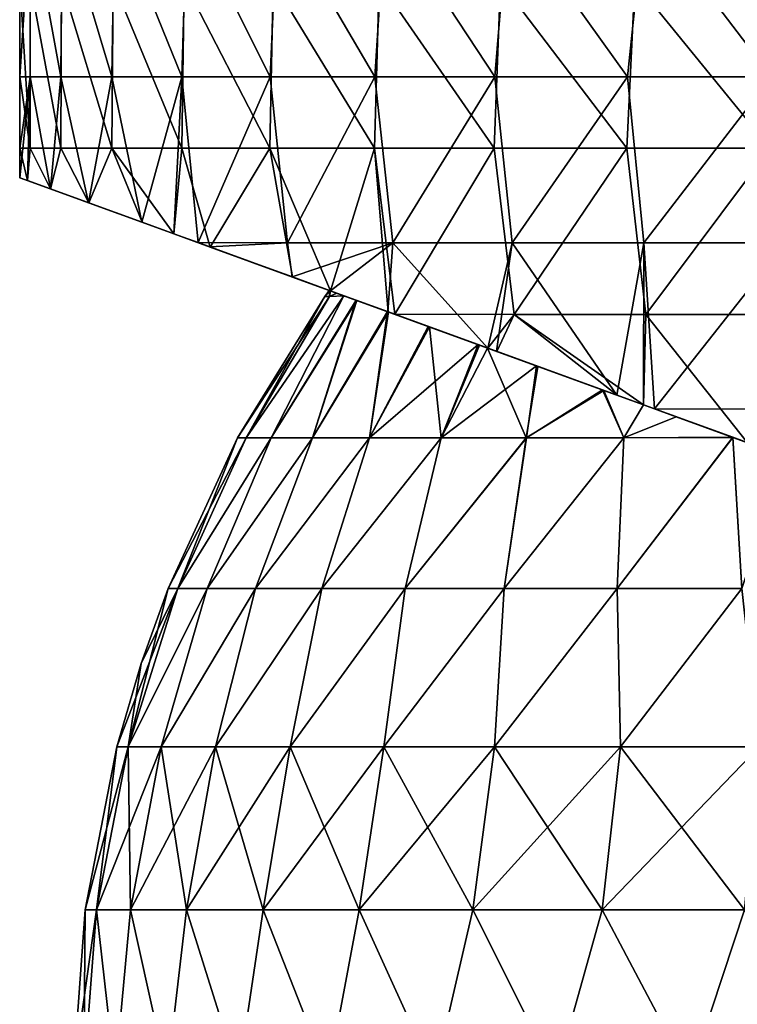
# Model space of a CAD drawing. Header units: millimetres. Extents: x -71 to 126, y -35 to 75.
# Tile 102 of 178: x -23 to -10, y 35 to 53. Entities that reach past the tile are written whole.
import ezdxf

# ---------------------------------------------------------------- set-up
doc = ezdxf.new("R2010")
doc.units = ezdxf.units.MM
doc.header["$LTSCALE"] = 52.536866
for name, color, linetype in [('180', 7, 'CONTINUOUS'), ('187', 7, 'CONTINUOUS'), ('437', 7, 'CONTINUOUS'), ('55', 7, 'CONTINUOUS'), ('57', 7, 'CONTINUOUS')]:
    doc.layers.add(name, color=color, linetype=linetype)

msp = doc.modelspace()

# ---------------------------------------------------------------- linework, layer by layer
at = {"layer": '180', "linetype": 'Continuous'}
for points in [[(-23.06, 50.827, 2.946), (-23.246, 53.83, 0.007), (-23.247, 52.115, 0.007), (-23.06, 50.827, 2.946)], [(-23.057, 53.83, 2.967), (-23.246, 53.83, 0.007), (-23.06, 50.827, 2.946), (-23.057, 53.83, 2.967)], [(-22.503, 50.827, 5.838), (-23.057, 53.83, 2.967), (-23.06, 50.827, 2.946), (-22.503, 50.827, 5.838)], [(-22.492, 53.83, 5.879), (-23.057, 53.83, 2.967), (-22.503, 50.827, 5.838), (-22.492, 53.83, 5.879)], [(-21.584, 50.826, 8.636), (-22.492, 53.83, 5.879), (-22.503, 50.827, 5.838), (-21.584, 50.826, 8.636)], [(-21.56, 53.829, 8.696), (-22.492, 53.83, 5.879), (-21.584, 50.826, 8.636), (-21.56, 53.829, 8.696)], [(-20.32, 50.826, 11.296), (-21.56, 53.829, 8.696), (-21.584, 50.826, 8.636), (-20.32, 50.826, 11.296)], [(-20.278, 53.829, 11.37), (-21.56, 53.829, 8.696), (-20.32, 50.826, 11.296), (-20.278, 53.829, 11.37)], [(-18.729, 50.826, 13.774), (-20.278, 53.829, 11.37), (-20.32, 50.826, 11.296), (-18.729, 50.826, 13.774)], [(-18.666, 53.829, 13.86), (-20.278, 53.829, 11.37), (-18.729, 50.826, 13.774), (-18.666, 53.829, 13.86)], [(-16.838, 50.825, 16.032), (-18.666, 53.829, 13.86), (-18.729, 50.826, 13.774), (-16.838, 50.825, 16.032)], [(-16.75, 53.828, 16.124), (-18.666, 53.829, 13.86), (-16.838, 50.825, 16.032), (-16.75, 53.828, 16.124)], [(-14.677, 50.825, 18.032), (-16.75, 53.828, 16.124), (-16.838, 50.825, 16.032), (-14.677, 50.825, 18.032)], [(-14.561, 53.828, 18.126), (-16.75, 53.828, 16.124), (-14.677, 50.825, 18.032), (-14.561, 53.828, 18.126)], [(-12.28, 50.824, 19.744), (-14.561, 53.828, 18.126), (-14.677, 50.825, 18.032), (-12.28, 50.824, 19.744)], [(-12.135, 53.827, 19.833), (-14.561, 53.828, 18.126), (-12.28, 50.824, 19.744), (-12.135, 53.827, 19.833)], [(-9.686, 50.824, 21.138), (-12.135, 53.827, 19.833), (-12.28, 50.824, 19.744), (-9.686, 50.824, 21.138)], [(-9.511, 53.827, 21.217), (-12.135, 53.827, 19.833), (-9.686, 50.824, 21.138), (-9.511, 53.827, 21.217)], [(-23.247, 50.827, 0.007), (-23.06, 50.827, 2.946), (-23.247, 52.115, 0.007), (-23.247, 50.827, 0.007)], [(-23.06, 50.827, 2.946), (-23.247, 50.827, 0.007), (-23.107, 50.242, 2.547), (-23.06, 50.827, 2.946)], [(-23.107, 50.242, 2.547), (-23.247, 50.827, 0.007), (-23.247, 50.292, 0.007), (-23.107, 50.242, 2.547)], [(-22.691, 50.09, 5.056), (-23.06, 50.827, 2.946), (-23.107, 50.242, 2.547), (-22.691, 50.09, 5.056)], [(-22.503, 50.827, 5.838), (-23.06, 50.827, 2.946), (-22.691, 50.09, 5.056), (-22.503, 50.827, 5.838)], [(-21.999, 49.838, 7.515), (-22.503, 50.827, 5.838), (-22.691, 50.09, 5.056), (-21.999, 49.838, 7.515)], [(-21.584, 50.826, 8.636), (-22.503, 50.827, 5.838), (-21.999, 49.838, 7.515), (-21.584, 50.826, 8.636)], [(-21.036, 49.487, 9.898), (-21.584, 50.826, 8.636), (-21.999, 49.838, 7.515), (-21.036, 49.487, 9.898)], [(-20.32, 50.826, 11.296), (-21.584, 50.826, 8.636), (-20.461, 49.278, 11.038), (-20.32, 50.826, 11.296)], [(-20.461, 49.278, 11.038), (-21.584, 50.826, 8.636), (-21.036, 49.487, 9.898), (-20.461, 49.278, 11.038)], [(-19.806, 49.04, 12.175), (-20.32, 50.826, 11.296), (-20.461, 49.278, 11.038), (-19.806, 49.04, 12.175)], [(-18.729, 50.826, 13.774), (-20.32, 50.826, 11.296), (-19.806, 49.04, 12.175), (-18.729, 50.826, 13.774)], [(-18.319, 48.499, 14.315), (-18.729, 50.826, 13.774), (-19.806, 49.04, 12.175), (-18.319, 48.499, 14.315)], [(-16.838, 50.825, 16.032), (-18.729, 50.826, 13.774), (-17.634, 48.249, 15.152), (-16.838, 50.825, 16.032)], [(-17.634, 48.249, 15.152), (-18.729, 50.826, 13.774), (-18.319, 48.499, 14.315), (-17.634, 48.249, 15.152)], [(-16.587, 47.868, 16.291), (-16.838, 50.825, 16.032), (-17.634, 48.249, 15.152), (-16.587, 47.868, 16.291)], [(-14.677, 50.825, 18.032), (-16.838, 50.825, 16.032), (-16.47, 47.825, 16.41), (-14.677, 50.825, 18.032)], [(-16.47, 47.825, 16.41), (-16.838, 50.825, 16.032), (-16.587, 47.868, 16.291), (-16.47, 47.825, 16.41)], [(-14.311, 47.822, 18.324), (-14.677, 50.825, 18.032), (-16.47, 47.825, 16.41), (-14.311, 47.822, 18.324)], [(-12.28, 50.824, 19.744), (-14.677, 50.825, 18.032), (-14.311, 47.822, 18.324), (-12.28, 50.824, 19.744)], [(-11.932, 47.821, 19.955), (-12.28, 50.824, 19.744), (-14.311, 47.822, 18.324), (-11.932, 47.821, 19.955)], [(-9.686, 50.824, 21.138), (-12.28, 50.824, 19.744), (-11.932, 47.821, 19.955), (-9.686, 50.824, 21.138)], [(-9.37, 47.821, 21.28), (-9.686, 50.824, 21.138), (-11.932, 47.821, 19.955), (-9.37, 47.821, 21.28)], [(-14.311, 47.822, 18.324), (-16.47, 47.825, 16.41), (-14.792, 47.214, 17.938), (-14.311, 47.822, 18.324)], [(-14.624, 47.153, 18.075), (-14.311, 47.822, 18.324), (-14.792, 47.214, 17.938), (-14.624, 47.153, 18.075)], [(-12.451, 46.362, 19.636), (-14.311, 47.822, 18.324), (-14.624, 47.153, 18.075), (-12.451, 46.362, 19.636)], [(-11.932, 47.821, 19.955), (-14.311, 47.822, 18.324), (-11.976, 46.189, 19.929), (-11.932, 47.821, 19.955)], [(-11.976, 46.189, 19.929), (-14.311, 47.822, 18.324), (-12.451, 46.362, 19.636), (-11.976, 46.189, 19.929)], [(-10.098, 45.505, 20.943), (-11.932, 47.821, 19.955), (-11.976, 46.189, 19.929), (-10.098, 45.505, 20.943)], [(-9.37, 47.821, 21.28), (-11.932, 47.821, 19.955), (-10.098, 45.505, 20.943), (-9.37, 47.821, 21.28)]]:
    msp.add_3dface(points, dxfattribs=at)
at = {"layer": '187', "linetype": 'Continuous'}
for points in [[(-23.247, 52.115, 0.007), (-23.246, 53.83, 0.007), (-23.054, 55.118, -2.98), (-23.247, 52.115, 0.007)], [(-23.06, 52.115, -2.935), (-23.247, 52.115, 0.007), (-23.054, 55.118, -2.98), (-23.06, 52.115, -2.935)], [(-22.503, 52.115, -5.831), (-23.06, 52.115, -2.935), (-23.054, 55.118, -2.98), (-22.503, 52.115, -5.831)], [(-22.48, 55.118, -5.918), (-22.503, 52.115, -5.831), (-23.054, 55.118, -2.98), (-22.48, 55.118, -5.918)], [(-21.584, 52.116, -8.632), (-22.503, 52.115, -5.831), (-22.48, 55.118, -5.918), (-21.584, 52.116, -8.632)], [(-21.532, 55.119, -8.757), (-21.584, 52.116, -8.632), (-22.48, 55.118, -5.918), (-21.532, 55.119, -8.757)], [(-20.317, 52.116, -11.294), (-21.584, 52.116, -8.632), (-21.532, 55.119, -8.757), (-20.317, 52.116, -11.294)], [(-20.228, 55.119, -11.452), (-20.317, 52.116, -11.294), (-21.532, 55.119, -8.757), (-20.228, 55.119, -11.452)], [(-18.724, 52.116, -13.775), (-20.317, 52.116, -11.294), (-20.228, 55.119, -11.452), (-18.724, 52.116, -13.775)], [(-18.589, 55.119, -13.956), (-18.724, 52.116, -13.775), (-20.228, 55.119, -11.452), (-18.589, 55.119, -13.956)], [(-16.83, 52.116, -16.034), (-18.724, 52.116, -13.775), (-18.589, 55.119, -13.956), (-16.83, 52.116, -16.034)], [(-16.641, 55.119, -16.229), (-16.83, 52.116, -16.034), (-18.589, 55.119, -13.956), (-16.641, 55.119, -16.229)], [(-14.665, 52.116, -18.036), (-16.83, 52.116, -16.034), (-16.641, 55.119, -16.229), (-14.665, 52.116, -18.036)], [(-14.418, 55.119, -18.233), (-14.665, 52.116, -18.036), (-16.641, 55.119, -16.229), (-14.418, 55.119, -18.233)], [(-12.264, 52.116, -19.747), (-14.665, 52.116, -18.036), (-14.418, 55.119, -18.233), (-12.264, 52.116, -19.747)], [(-11.955, 55.119, -19.935), (-12.264, 52.116, -19.747), (-14.418, 55.119, -18.233), (-11.955, 55.119, -19.935)], [(-9.666, 52.116, -21.141), (-12.264, 52.116, -19.747), (-11.955, 55.119, -19.935), (-9.666, 52.116, -21.141)], [(-9.294, 55.119, -21.306), (-9.666, 52.116, -21.141), (-11.955, 55.119, -19.935), (-9.294, 55.119, -21.306)], [(-23.247, 50.827, 0.007), (-23.247, 52.115, 0.007), (-23.06, 52.115, -2.935), (-23.247, 50.827, 0.007)], [(-23.247, 50.292, 0.007), (-23.247, 50.827, 0.007), (-23.06, 52.115, -2.935), (-23.247, 50.292, 0.007)], [(-23.108, 50.242, -2.533), (-23.247, 50.292, 0.007), (-23.06, 52.115, -2.935), (-23.108, 50.242, -2.533)], [(-22.693, 50.091, -5.043), (-23.108, 50.242, -2.533), (-23.06, 52.115, -2.935), (-22.693, 50.091, -5.043)], [(-22.503, 52.115, -5.831), (-22.693, 50.091, -5.043), (-23.06, 52.115, -2.935), (-22.503, 52.115, -5.831)], [(-22.002, 49.839, -7.502), (-22.693, 50.091, -5.043), (-22.503, 52.115, -5.831), (-22.002, 49.839, -7.502)], [(-21.584, 52.116, -8.632), (-22.002, 49.839, -7.502), (-22.503, 52.115, -5.831), (-21.584, 52.116, -8.632)], [(-21.039, 49.489, -9.885), (-22.002, 49.839, -7.502), (-21.584, 52.116, -8.632), (-21.039, 49.489, -9.885)], [(-20.317, 52.116, -11.294), (-21.039, 49.489, -9.885), (-21.584, 52.116, -8.632), (-20.317, 52.116, -11.294)], [(-20.461, 49.278, -11.032), (-21.039, 49.489, -9.885), (-20.317, 52.116, -11.294), (-20.461, 49.278, -11.032)], [(-20.024, 49.119, -11.807), (-20.461, 49.278, -11.032), (-20.317, 52.116, -11.294), (-20.024, 49.119, -11.807)], [(-18.724, 52.116, -13.775), (-20.024, 49.119, -11.807), (-20.317, 52.116, -11.294), (-18.724, 52.116, -13.775)], [(-18.407, 49.113, -14.197), (-20.024, 49.119, -11.807), (-18.724, 52.116, -13.775), (-18.407, 49.113, -14.197)], [(-16.83, 52.116, -16.034), (-18.407, 49.113, -14.197), (-18.724, 52.116, -13.775), (-16.83, 52.116, -16.034)], [(-16.505, 49.113, -16.369), (-18.407, 49.113, -14.197), (-16.83, 52.116, -16.034), (-16.505, 49.113, -16.369)], [(-14.665, 52.116, -18.036), (-16.505, 49.113, -16.369), (-16.83, 52.116, -16.034), (-14.665, 52.116, -18.036)], [(-14.35, 49.113, -18.288), (-16.505, 49.113, -16.369), (-14.665, 52.116, -18.036), (-14.35, 49.113, -18.288)], [(-12.264, 52.116, -19.747), (-14.35, 49.113, -18.288), (-14.665, 52.116, -18.036), (-12.264, 52.116, -19.747)], [(-11.973, 49.113, -19.926), (-14.35, 49.113, -18.288), (-12.264, 52.116, -19.747), (-11.973, 49.113, -19.926)], [(-9.666, 52.116, -21.141), (-11.973, 49.113, -19.926), (-12.264, 52.116, -19.747), (-9.666, 52.116, -21.141)], [(-9.411, 49.113, -21.256), (-11.973, 49.113, -19.926), (-9.666, 52.116, -21.141), (-9.411, 49.113, -21.256)], [(-20.024, 49.119, -11.807), (-18.407, 49.113, -14.197), (-19.81, 49.041, -12.163), (-20.024, 49.119, -11.807)], [(-19.81, 49.041, -12.163), (-18.407, 49.113, -14.197), (-18.324, 48.5, -14.303), (-19.81, 49.041, -12.163)], [(-18.407, 49.113, -14.197), (-16.505, 49.113, -16.369), (-18.324, 48.5, -14.303), (-18.407, 49.113, -14.197)], [(-18.324, 48.5, -14.303), (-16.505, 49.113, -16.369), (-17.634, 48.249, -15.146), (-18.324, 48.5, -14.303)], [(-17.634, 48.249, -15.146), (-16.505, 49.113, -16.369), (-16.593, 47.87, -16.28), (-17.634, 48.249, -15.146)], [(-16.593, 47.87, -16.28), (-16.505, 49.113, -16.369), (-14.791, 47.214, -17.933), (-16.593, 47.87, -16.28)], [(-16.505, 49.113, -16.369), (-14.35, 49.113, -18.288), (-14.791, 47.214, -17.933), (-16.505, 49.113, -16.369)], [(-14.791, 47.214, -17.933), (-14.35, 49.113, -18.288), (-14.63, 47.156, -18.065), (-14.791, 47.214, -17.933)], [(-14.63, 47.156, -18.065), (-14.35, 49.113, -18.288), (-12.458, 46.365, -19.626), (-14.63, 47.156, -18.065)], [(-14.35, 49.113, -18.288), (-11.973, 49.113, -19.926), (-12.458, 46.365, -19.626), (-14.35, 49.113, -18.288)], [(-12.458, 46.365, -19.626), (-11.973, 49.113, -19.926), (-11.976, 46.189, -19.924), (-12.458, 46.365, -19.626)], [(-11.976, 46.189, -19.924), (-11.973, 49.113, -19.926), (-11.776, 46.116, -20.043), (-11.976, 46.189, -19.924)], [(-11.973, 49.113, -19.926), (-9.411, 49.113, -21.256), (-11.776, 46.116, -20.043), (-11.973, 49.113, -19.926)], [(-11.776, 46.116, -20.043), (-9.411, 49.113, -21.256), (-9.212, 46.11, -21.343), (-11.776, 46.116, -20.043)], [(-11.776, 46.116, -20.043), (-9.212, 46.11, -21.343), (-10.106, 45.508, -20.935), (-11.776, 46.116, -20.043)]]:
    msp.add_3dface(points, dxfattribs=at)
at = {"layer": '437', "linetype": 'Continuous'}
for points in [[(-23.107, 50.242, 2.547), (-23.247, 50.292, 0.007), (-20.428, 49.266, 2.758), (-23.107, 50.242, 2.547)], [(-23.247, 50.292, 0.007), (-23.108, 50.242, -2.533), (-20.428, 49.266, 0.003), (-23.247, 50.292, 0.007)], [(-23.247, 50.292, 0.007), (-20.428, 49.266, 0.003), (-20.428, 49.266, 2.758), (-23.247, 50.292, 0.007)], [(-23.108, 50.242, -2.533), (-22.693, 50.091, -5.043), (-20.428, 49.266, -2.753), (-23.108, 50.242, -2.533)], [(-23.108, 50.242, -2.533), (-20.428, 49.266, -2.753), (-20.428, 49.266, 0.003), (-23.108, 50.242, -2.533)], [(-22.691, 50.09, 5.056), (-23.107, 50.242, 2.547), (-20.428, 49.266, 2.758), (-22.691, 50.09, 5.056)], [(-22.693, 50.091, -5.043), (-22.002, 49.839, -7.502), (-20.428, 49.266, -5.508), (-22.693, 50.091, -5.043)], [(-22.693, 50.091, -5.043), (-20.428, 49.266, -5.508), (-20.428, 49.266, -2.753), (-22.693, 50.091, -5.043)], [(-21.999, 49.838, 7.515), (-22.691, 50.09, 5.056), (-20.428, 49.266, 5.513), (-21.999, 49.838, 7.515)], [(-22.691, 50.09, 5.056), (-20.428, 49.266, 2.758), (-20.428, 49.266, 5.513), (-22.691, 50.09, 5.056)], [(-22.002, 49.839, -7.502), (-21.039, 49.489, -9.885), (-20.428, 49.266, -8.263), (-22.002, 49.839, -7.502)], [(-22.002, 49.839, -7.502), (-20.428, 49.266, -8.263), (-20.428, 49.266, -5.508), (-22.002, 49.839, -7.502)], [(-21.036, 49.487, 9.898), (-21.999, 49.838, 7.515), (-20.428, 49.266, 8.269), (-21.036, 49.487, 9.898)], [(-21.999, 49.838, 7.515), (-20.428, 49.266, 5.513), (-20.428, 49.266, 8.269), (-21.999, 49.838, 7.515)], [(-21.039, 49.489, -9.885), (-20.461, 49.278, -11.032), (-20.428, 49.266, -8.263), (-21.039, 49.489, -9.885)], [(-20.461, 49.278, 11.038), (-21.036, 49.487, 9.898), (-20.428, 49.266, 8.269), (-20.461, 49.278, 11.038)], [(-19.806, 49.04, 12.175), (-20.461, 49.278, 11.038), (-17.606, 48.239, 12.282), (-19.806, 49.04, 12.175)], [(-20.461, 49.278, 11.038), (-20.428, 49.266, 8.269), (-17.606, 48.239, 9.435), (-20.461, 49.278, 11.038)], [(-17.606, 48.239, 12.282), (-20.461, 49.278, 11.038), (-17.606, 48.239, 9.435), (-17.606, 48.239, 12.282)], [(-20.461, 49.278, -11.032), (-20.024, 49.119, -11.807), (-17.606, 48.239, -9.438), (-20.461, 49.278, -11.032)], [(-20.461, 49.278, -11.032), (-17.606, 48.239, -9.438), (-20.428, 49.266, -8.263), (-20.461, 49.278, -11.032)], [(-17.657, 48.257, 0.001), (-17.631, 48.248, 0.913), (-20.428, 49.266, 0.003), (-17.657, 48.257, 0.001)], [(-17.631, 48.248, -0.927), (-17.657, 48.257, 0.001), (-20.428, 49.266, -2.753), (-17.631, 48.248, -0.927)], [(-20.428, 49.266, -2.753), (-17.657, 48.257, 0.001), (-20.428, 49.266, 0.003), (-20.428, 49.266, -2.753)], [(-20.428, 49.266, 0.003), (-17.631, 48.248, 0.913), (-20.428, 49.266, 2.758), (-20.428, 49.266, 0.003)], [(-20.428, 49.266, 2.758), (-17.631, 48.248, 0.913), (-17.606, 48.239, 3.742), (-20.428, 49.266, 2.758)], [(-17.606, 48.239, -3.753), (-17.631, 48.248, -0.927), (-20.428, 49.266, -2.753), (-17.606, 48.239, -3.753)], [(-17.606, 48.239, -9.438), (-17.606, 48.239, -6.595), (-20.428, 49.266, -8.263), (-17.606, 48.239, -9.438)], [(-17.606, 48.239, -6.595), (-17.606, 48.239, -3.753), (-20.428, 49.266, -5.508), (-17.606, 48.239, -6.595)], [(-20.428, 49.266, -8.263), (-17.606, 48.239, -6.595), (-20.428, 49.266, -5.508), (-20.428, 49.266, -8.263)], [(-20.428, 49.266, -5.508), (-17.606, 48.239, -3.753), (-20.428, 49.266, -2.753), (-20.428, 49.266, -5.508)], [(-20.428, 49.266, 5.513), (-20.428, 49.266, 2.758), (-17.606, 48.239, 3.742), (-20.428, 49.266, 5.513)], [(-20.428, 49.266, 8.269), (-20.428, 49.266, 5.513), (-17.606, 48.239, 6.589), (-20.428, 49.266, 8.269)], [(-17.606, 48.239, 6.589), (-20.428, 49.266, 5.513), (-17.606, 48.239, 3.742), (-17.606, 48.239, 6.589)], [(-17.606, 48.239, 9.435), (-20.428, 49.266, 8.269), (-17.606, 48.239, 6.589), (-17.606, 48.239, 9.435)], [(-20.024, 49.119, -11.807), (-19.81, 49.041, -12.163), (-17.606, 48.239, -9.438), (-20.024, 49.119, -11.807)], [(-19.81, 49.041, -12.163), (-18.324, 48.5, -14.303), (-17.606, 48.239, -12.281), (-19.81, 49.041, -12.163)], [(-19.81, 49.041, -12.163), (-17.606, 48.239, -12.281), (-17.606, 48.239, -9.438), (-19.81, 49.041, -12.163)], [(-18.319, 48.499, 14.315), (-19.806, 49.04, 12.175), (-17.606, 48.239, 12.282), (-18.319, 48.499, 14.315)], [(-18.324, 48.5, -14.303), (-17.634, 48.249, -15.146), (-17.606, 48.239, -12.281), (-18.324, 48.5, -14.303)], [(-17.634, 48.249, 15.152), (-18.319, 48.499, 14.315), (-17.606, 48.239, 12.282), (-17.634, 48.249, 15.152)], [(-16.587, 47.868, 16.291), (-17.634, 48.249, 15.152), (-14.784, 47.211, 15.575), (-16.587, 47.868, 16.291)], [(-17.634, 48.249, 15.152), (-17.606, 48.239, 12.282), (-14.784, 47.211, 13.22), (-17.634, 48.249, 15.152)], [(-17.634, 48.249, 15.152), (-14.784, 47.211, 13.22), (-14.784, 47.211, 15.575), (-17.634, 48.249, 15.152)], [(-17.634, 48.249, -15.146), (-16.593, 47.87, -16.28), (-14.784, 47.211, -15.571), (-17.634, 48.249, -15.146)], [(-17.634, 48.249, -15.146), (-14.784, 47.211, -15.571), (-14.784, 47.211, -13.218), (-17.634, 48.249, -15.146)], [(-17.634, 48.249, -15.146), (-14.784, 47.211, -13.218), (-17.606, 48.239, -12.281), (-17.634, 48.249, -15.146)], [(-17.631, 48.248, 0.913), (-17.519, 48.207, 2.419), (-17.606, 48.239, 3.742), (-17.631, 48.248, 0.913)], [(-17.523, 48.209, -2.388), (-17.631, 48.248, -0.927), (-17.606, 48.239, -3.753), (-17.523, 48.209, -2.388)], [(-17.519, 48.207, 2.419), (-17.39, 48.16, 3.425), (-17.606, 48.239, 3.742), (-17.519, 48.207, 2.419)], [(-17.39, 48.16, 3.425), (-17.158, 48.076, 4.686), (-17.606, 48.239, 3.742), (-17.39, 48.16, 3.425)], [(-17.158, 48.076, 4.686), (-16.586, 47.868, 6.805), (-17.606, 48.239, 6.589), (-17.158, 48.076, 4.686)], [(-17.158, 48.076, 4.686), (-17.606, 48.239, 6.589), (-17.606, 48.239, 3.742), (-17.158, 48.076, 4.686)], [(-16.586, 47.868, 6.805), (-15.842, 47.597, 8.776), (-17.606, 48.239, 6.589), (-16.586, 47.868, 6.805)], [(-15.842, 47.597, 8.776), (-14.939, 47.268, 10.613), (-17.606, 48.239, 9.435), (-15.842, 47.597, 8.776)], [(-15.842, 47.597, 8.776), (-17.606, 48.239, 9.435), (-17.606, 48.239, 6.589), (-15.842, 47.597, 8.776)], [(-14.939, 47.268, 10.613), (-14.793, 47.215, 10.873), (-17.606, 48.239, 9.435), (-14.939, 47.268, 10.613)], [(-14.793, 47.215, 10.873), (-17.606, 48.239, 12.282), (-17.606, 48.239, 9.435), (-14.793, 47.215, 10.873)], [(-17.606, 48.239, 12.282), (-14.793, 47.215, 10.873), (-14.784, 47.211, 13.22), (-17.606, 48.239, 12.282)], [(-14.794, 47.215, -10.873), (-14.965, 47.277, -10.569), (-17.606, 48.239, -12.281), (-14.794, 47.215, -10.873)], [(-14.784, 47.211, -13.218), (-14.794, 47.215, -10.873), (-17.606, 48.239, -12.281), (-14.784, 47.211, -13.218)], [(-14.965, 47.277, -10.569), (-15.865, 47.605, -8.725), (-17.606, 48.239, -9.438), (-14.965, 47.277, -10.569)], [(-17.606, 48.239, -12.281), (-14.965, 47.277, -10.569), (-17.606, 48.239, -9.438), (-17.606, 48.239, -12.281)], [(-15.865, 47.605, -8.725), (-16.604, 47.874, -6.751), (-17.606, 48.239, -9.438), (-15.865, 47.605, -8.725)], [(-16.604, 47.874, -6.751), (-17.169, 48.08, -4.639), (-17.606, 48.239, -6.595), (-16.604, 47.874, -6.751)], [(-17.606, 48.239, -9.438), (-16.604, 47.874, -6.751), (-17.606, 48.239, -6.595), (-17.606, 48.239, -9.438)], [(-17.169, 48.08, -4.639), (-17.389, 48.16, -3.44), (-17.606, 48.239, -3.753), (-17.169, 48.08, -4.639)], [(-17.606, 48.239, -6.595), (-17.169, 48.08, -4.639), (-17.606, 48.239, -3.753), (-17.606, 48.239, -6.595)], [(-17.389, 48.16, -3.44), (-17.523, 48.209, -2.388), (-17.606, 48.239, -3.753), (-17.389, 48.16, -3.44)], [(-16.593, 47.87, -16.28), (-14.791, 47.214, -17.933), (-14.784, 47.211, -15.571), (-16.593, 47.87, -16.28)], [(-16.47, 47.825, 16.41), (-16.587, 47.868, 16.291), (-14.784, 47.211, 15.575), (-16.47, 47.825, 16.41)], [(-14.792, 47.214, 17.938), (-16.47, 47.825, 16.41), (-14.784, 47.211, 15.575), (-14.792, 47.214, 17.938)], [(-13.912, 46.894, -12.287), (-14.794, 47.215, -10.873), (-14.784, 47.211, -13.218), (-13.912, 46.894, -12.287)], [(-14.793, 47.215, 10.873), (-13.886, 46.885, 12.322), (-14.784, 47.211, 13.22), (-14.793, 47.215, 10.873)], [(-11.976, 46.189, 19.929), (-14.624, 47.153, 18.075), (-14.792, 47.214, 17.938), (-11.976, 46.189, 19.929)], [(-11.976, 46.189, 19.929), (-14.792, 47.214, 17.938), (-11.962, 46.184, 17.305), (-11.976, 46.189, 19.929)], [(-11.962, 46.184, 17.305), (-14.792, 47.214, 17.938), (-14.784, 47.211, 15.575), (-11.962, 46.184, 17.305)], [(-14.791, 47.214, -17.933), (-14.63, 47.156, -18.065), (-11.962, 46.184, -17.304), (-14.791, 47.214, -17.933)], [(-14.791, 47.214, -17.933), (-11.962, 46.184, -17.304), (-14.784, 47.211, -15.571), (-14.791, 47.214, -17.933)], [(-13.886, 46.885, 12.322), (-12.694, 46.451, 13.903), (-14.784, 47.211, 13.22), (-13.886, 46.885, 12.322)], [(-12.694, 46.451, 13.903), (-11.979, 46.19, 14.718), (-14.784, 47.211, 13.22), (-12.694, 46.451, 13.903)], [(-11.979, 46.19, 14.718), (-11.962, 46.184, 17.305), (-14.784, 47.211, 15.575), (-11.979, 46.19, 14.718)], [(-14.784, 47.211, 13.22), (-11.979, 46.19, 14.718), (-14.784, 47.211, 15.575), (-14.784, 47.211, 13.22)], [(-11.979, 46.19, -14.721), (-12.717, 46.459, -13.878), (-14.784, 47.211, -15.571), (-11.979, 46.19, -14.721)], [(-11.962, 46.184, -17.304), (-11.979, 46.19, -14.721), (-14.784, 47.211, -15.571), (-11.962, 46.184, -17.304)], [(-12.717, 46.459, -13.878), (-13.912, 46.894, -12.287), (-14.784, 47.211, -13.218), (-12.717, 46.459, -13.878)], [(-14.784, 47.211, -15.571), (-12.717, 46.459, -13.878), (-14.784, 47.211, -13.218), (-14.784, 47.211, -15.571)], [(-14.63, 47.156, -18.065), (-12.458, 46.365, -19.626), (-11.962, 46.184, -17.304), (-14.63, 47.156, -18.065)], [(-11.976, 46.189, 19.929), (-12.451, 46.362, 19.636), (-14.624, 47.153, 18.075), (-11.976, 46.189, 19.929)], [(-12.458, 46.365, -19.626), (-11.976, 46.189, -19.924), (-11.962, 46.184, -17.304), (-12.458, 46.365, -19.626)], [(-11.979, 46.19, 14.718), (-11.367, 45.967, 15.353), (-11.962, 46.184, 17.305), (-11.979, 46.19, 14.718)], [(-11.386, 45.975, -15.336), (-11.979, 46.19, -14.721), (-11.962, 46.184, -17.304), (-11.386, 45.975, -15.336)], [(-9.155, 45.162, 21.373), (-10.098, 45.505, 20.943), (-11.976, 46.189, 19.929), (-9.155, 45.162, 21.373)], [(-9.155, 45.162, 21.373), (-11.976, 46.189, 19.929), (-9.14, 45.157, 19.291), (-9.155, 45.162, 21.373)], [(-9.14, 45.157, 19.291), (-11.976, 46.189, 19.929), (-11.962, 46.184, 17.305), (-9.14, 45.157, 19.291)], [(-11.976, 46.189, -19.924), (-11.776, 46.116, -20.043), (-9.14, 45.157, -19.289), (-11.976, 46.189, -19.924)], [(-11.976, 46.189, -19.924), (-9.14, 45.157, -19.289), (-11.962, 46.184, -17.304), (-11.976, 46.189, -19.924)], [(-11.367, 45.967, 15.353), (-10.366, 45.603, 16.283), (-11.962, 46.184, 17.305), (-11.367, 45.967, 15.353)], [(-10.366, 45.603, 16.283), (-9.403, 45.252, 17.068), (-11.962, 46.184, 17.305), (-10.366, 45.603, 16.283)], [(-9.403, 45.252, 17.068), (-9.149, 45.16, 17.259), (-11.962, 46.184, 17.305), (-9.403, 45.252, 17.068)], [(-9.149, 45.16, 17.259), (-9.14, 45.157, 19.291), (-11.962, 46.184, 17.305), (-9.149, 45.16, 17.259)], [(-9.15, 45.16, -17.262), (-9.416, 45.257, -17.061), (-11.962, 46.184, -17.304), (-9.15, 45.16, -17.262)], [(-9.14, 45.157, -19.289), (-9.15, 45.16, -17.262), (-11.962, 46.184, -17.304), (-9.14, 45.157, -19.289)], [(-9.416, 45.257, -17.061), (-10.363, 45.602, -16.288), (-11.962, 46.184, -17.304), (-9.416, 45.257, -17.061)], [(-10.363, 45.602, -16.288), (-11.386, 45.975, -15.336), (-11.962, 46.184, -17.304), (-10.363, 45.602, -16.288)], [(-11.776, 46.116, -20.043), (-10.106, 45.508, -20.935), (-9.14, 45.157, -19.289), (-11.776, 46.116, -20.043)]]:
    msp.add_3dface(points, dxfattribs=at)
at = {"layer": '55', "linetype": 'Continuous'}
for points in [[(-17.65, 48.149, 1.712), (-17.657, 48.257, 0.001), (-17.733, 48.149, -0.002), (-17.65, 48.149, 1.712)], [(-17.631, 48.248, 0.913), (-17.657, 48.257, 0.001), (-17.65, 48.149, 1.712), (-17.631, 48.248, 0.913)], [(-17.519, 48.207, 2.419), (-17.631, 48.248, 0.913), (-17.65, 48.149, 1.712), (-17.519, 48.207, 2.419)], [(-17.39, 48.16, 3.425), (-17.519, 48.207, 2.419), (-17.65, 48.149, 1.712), (-17.39, 48.16, 3.425)], [(-17.733, 48.149, -0.002), (-19.309, 45.595, -0.002), (-19.157, 45.595, 2.414), (-17.733, 48.149, -0.002)], [(-17.39, 48.16, 3.425), (-17.65, 48.149, 1.712), (-19.157, 45.595, 2.414), (-17.39, 48.16, 3.425)], [(-18.704, 45.595, 4.791), (-17.39, 48.16, 3.425), (-19.157, 45.595, 2.414), (-18.704, 45.595, 4.791)], [(-17.65, 48.149, 1.712), (-17.733, 48.149, -0.002), (-19.157, 45.595, 2.414), (-17.65, 48.149, 1.712)], [(-17.158, 48.076, 4.686), (-17.39, 48.16, 3.425), (-18.704, 45.595, 4.791), (-17.158, 48.076, 4.686)], [(-17.958, 45.595, 7.093), (-17.158, 48.076, 4.686), (-18.704, 45.595, 4.791), (-17.958, 45.595, 7.093)], [(-16.586, 47.868, 6.805), (-17.158, 48.076, 4.686), (-17.958, 45.595, 7.093), (-16.586, 47.868, 6.805)], [(-16.929, 45.595, 9.284), (-16.586, 47.868, 6.805), (-17.958, 45.595, 7.093), (-16.929, 45.595, 9.284)], [(-15.842, 47.597, 8.776), (-16.586, 47.868, 6.805), (-16.929, 45.595, 9.284), (-15.842, 47.597, 8.776)], [(-15.635, 45.595, 11.328), (-15.842, 47.597, 8.776), (-16.929, 45.595, 9.284), (-15.635, 45.595, 11.328)], [(-14.939, 47.268, 10.613), (-15.842, 47.597, 8.776), (-15.635, 45.595, 11.328), (-14.939, 47.268, 10.613)], [(-14.793, 47.215, 10.873), (-14.939, 47.268, 10.613), (-15.635, 45.595, 11.328), (-14.793, 47.215, 10.873)], [(-14.094, 45.595, 13.195), (-14.793, 47.215, 10.873), (-15.635, 45.595, 11.328), (-14.094, 45.595, 13.195)], [(-13.886, 46.885, 12.322), (-14.793, 47.215, 10.873), (-14.094, 45.595, 13.195), (-13.886, 46.885, 12.322)], [(-12.694, 46.451, 13.903), (-13.886, 46.885, 12.322), (-14.094, 45.595, 13.195), (-12.694, 46.451, 13.903)], [(-12.333, 45.595, 14.854), (-12.694, 46.451, 13.903), (-14.094, 45.595, 13.195), (-12.333, 45.595, 14.854)], [(-11.979, 46.19, 14.718), (-12.694, 46.451, 13.903), (-12.333, 45.595, 14.854), (-11.979, 46.19, 14.718)], [(-10.366, 45.603, 16.283), (-11.979, 46.19, 14.718), (-12.333, 45.595, 14.854), (-10.366, 45.603, 16.283)], [(-11.367, 45.967, 15.353), (-11.979, 46.19, 14.718), (-10.366, 45.603, 16.283), (-11.367, 45.967, 15.353)], [(-20.567, 42.87, -0.002), (-20.389, 42.87, 2.694), (-19.309, 45.595, -0.002), (-20.567, 42.87, -0.002)], [(-20.389, 42.87, 2.694), (-19.86, 42.87, 5.344), (-18.704, 45.595, 4.791), (-20.389, 42.87, 2.694)], [(-19.309, 45.595, -0.002), (-20.389, 42.87, 2.694), (-19.157, 45.595, 2.414), (-19.309, 45.595, -0.002)], [(-20.389, 42.87, 2.694), (-18.704, 45.595, 4.791), (-19.157, 45.595, 2.414), (-20.389, 42.87, 2.694)], [(-19.86, 42.87, 5.344), (-18.988, 42.87, 7.901), (-17.958, 45.595, 7.093), (-19.86, 42.87, 5.344)], [(-19.86, 42.87, 5.344), (-17.958, 45.595, 7.093), (-18.704, 45.595, 4.791), (-19.86, 42.87, 5.344)], [(-18.988, 42.87, 7.901), (-17.788, 42.87, 10.322), (-16.929, 45.595, 9.284), (-18.988, 42.87, 7.901)], [(-18.988, 42.87, 7.901), (-16.929, 45.595, 9.284), (-17.958, 45.595, 7.093), (-18.988, 42.87, 7.901)], [(-17.788, 42.87, 10.322), (-16.281, 42.87, 12.565), (-15.635, 45.595, 11.328), (-17.788, 42.87, 10.322)], [(-17.788, 42.87, 10.322), (-15.635, 45.595, 11.328), (-16.929, 45.595, 9.284), (-17.788, 42.87, 10.322)], [(-16.281, 42.87, 12.565), (-14.493, 42.87, 14.59), (-14.094, 45.595, 13.195), (-16.281, 42.87, 12.565)], [(-16.281, 42.87, 12.565), (-14.094, 45.595, 13.195), (-15.635, 45.595, 11.328), (-16.281, 42.87, 12.565)], [(-14.493, 42.87, 14.59), (-12.455, 42.87, 16.364), (-12.333, 45.595, 14.854), (-14.493, 42.87, 14.59)], [(-14.493, 42.87, 14.59), (-12.333, 45.595, 14.854), (-14.094, 45.595, 13.195), (-14.493, 42.87, 14.59)], [(-12.455, 42.87, 16.364), (-10.202, 42.87, 17.855), (-10.366, 45.603, 16.283), (-12.455, 42.87, 16.364)], [(-12.455, 42.87, 16.364), (-10.366, 45.603, 16.283), (-12.333, 45.595, 14.854), (-12.455, 42.87, 16.364)], [(-10.366, 45.603, 16.283), (-10.202, 42.87, 17.855), (-9.403, 45.252, 17.068), (-10.366, 45.603, 16.283)], [(-21.289, 40.014, 2.924), (-20.692, 40.014, 5.796), (-19.86, 42.87, 5.344), (-21.289, 40.014, 2.924)], [(-21.05, 41.52, -0.002), (-21.289, 40.014, 2.924), (-20.567, 42.87, -0.002), (-21.05, 41.52, -0.002)], [(-20.567, 42.87, -0.002), (-21.289, 40.014, 2.924), (-20.389, 42.87, 2.694), (-20.567, 42.87, -0.002)], [(-20.389, 42.87, 2.694), (-21.289, 40.014, 2.924), (-19.86, 42.87, 5.344), (-20.389, 42.87, 2.694)], [(-20.692, 40.014, 5.796), (-19.71, 40.014, 8.559), (-18.988, 42.87, 7.901), (-20.692, 40.014, 5.796)], [(-19.86, 42.87, 5.344), (-20.692, 40.014, 5.796), (-18.988, 42.87, 7.901), (-19.86, 42.87, 5.344)], [(-19.71, 40.014, 8.559), (-18.361, 40.014, 11.163), (-17.788, 42.87, 10.322), (-19.71, 40.014, 8.559)], [(-18.988, 42.87, 7.901), (-19.71, 40.014, 8.559), (-17.788, 42.87, 10.322), (-18.988, 42.87, 7.901)], [(-18.361, 40.014, 11.163), (-16.67, 40.014, 13.559), (-16.281, 42.87, 12.565), (-18.361, 40.014, 11.163)], [(-17.788, 42.87, 10.322), (-18.361, 40.014, 11.163), (-16.281, 42.87, 12.565), (-17.788, 42.87, 10.322)], [(-16.67, 40.014, 13.559), (-14.668, 40.014, 15.702), (-14.493, 42.87, 14.59), (-16.67, 40.014, 13.559)], [(-16.281, 42.87, 12.565), (-16.67, 40.014, 13.559), (-14.493, 42.87, 14.59), (-16.281, 42.87, 12.565)], [(-14.668, 40.014, 15.702), (-12.393, 40.014, 17.553), (-12.455, 42.87, 16.364), (-14.668, 40.014, 15.702)], [(-14.493, 42.87, 14.59), (-14.668, 40.014, 15.702), (-12.455, 42.87, 16.364), (-14.493, 42.87, 14.59)], [(-12.455, 42.87, 16.364), (-12.393, 40.014, 17.553), (-10.202, 42.87, 17.855), (-12.455, 42.87, 16.364)], [(-12.393, 40.014, 17.553), (-9.887, 40.014, 19.077), (-10.202, 42.87, 17.855), (-12.393, 40.014, 17.553)], [(-21.489, 40.014, -0.002), (-21.289, 40.014, 2.924), (-21.05, 41.52, -0.002), (-21.489, 40.014, -0.002)], [(-21.857, 37.068, 3.002), (-21.489, 40.014, -0.002), (-22.063, 37.068, -0.002), (-21.857, 37.068, 3.002)], [(-21.289, 40.014, 2.924), (-21.489, 40.014, -0.002), (-21.857, 37.068, 3.002), (-21.289, 40.014, 2.924)], [(-21.244, 37.068, 5.95), (-21.289, 40.014, 2.924), (-21.857, 37.068, 3.002), (-21.244, 37.068, 5.95)], [(-20.692, 40.014, 5.796), (-21.289, 40.014, 2.924), (-21.244, 37.068, 5.95), (-20.692, 40.014, 5.796)], [(-20.236, 37.068, 8.787), (-20.692, 40.014, 5.796), (-21.244, 37.068, 5.95), (-20.236, 37.068, 8.787)], [(-19.71, 40.014, 8.559), (-20.692, 40.014, 5.796), (-20.236, 37.068, 8.787), (-19.71, 40.014, 8.559)], [(-18.851, 37.068, 11.461), (-19.71, 40.014, 8.559), (-20.236, 37.068, 8.787), (-18.851, 37.068, 11.461)], [(-18.361, 40.014, 11.163), (-19.71, 40.014, 8.559), (-18.851, 37.068, 11.461), (-18.361, 40.014, 11.163)], [(-17.115, 37.068, 13.921), (-18.361, 40.014, 11.163), (-18.851, 37.068, 11.461), (-17.115, 37.068, 13.921)], [(-16.67, 40.014, 13.559), (-18.361, 40.014, 11.163), (-17.115, 37.068, 13.921), (-16.67, 40.014, 13.559)], [(-15.059, 37.068, 16.121), (-16.67, 40.014, 13.559), (-17.115, 37.068, 13.921), (-15.059, 37.068, 16.121)], [(-14.668, 40.014, 15.702), (-16.67, 40.014, 13.559), (-15.059, 37.068, 16.121), (-14.668, 40.014, 15.702)], [(-12.724, 37.068, 18.021), (-14.668, 40.014, 15.702), (-15.059, 37.068, 16.121), (-12.724, 37.068, 18.021)], [(-12.393, 40.014, 17.553), (-14.668, 40.014, 15.702), (-12.724, 37.068, 18.021), (-12.393, 40.014, 17.553)], [(-10.151, 37.068, 19.586), (-12.393, 40.014, 17.553), (-12.724, 37.068, 18.021), (-10.151, 37.068, 19.586)], [(-9.887, 40.014, 19.077), (-12.393, 40.014, 17.553), (-10.151, 37.068, 19.586), (-9.887, 40.014, 19.077)], [(-22.088, 34.078, 2.906), (-22.063, 37.068, -0.002), (-22.279, 34.078, -0.002), (-22.088, 34.078, 2.906)], [(-21.857, 37.068, 3.002), (-22.063, 37.068, -0.002), (-22.088, 34.078, 2.906), (-21.857, 37.068, 3.002)], [(-21.52, 34.078, 5.764), (-21.857, 37.068, 3.002), (-22.088, 34.078, 2.906), (-21.52, 34.078, 5.764)], [(-21.244, 37.068, 5.95), (-21.857, 37.068, 3.002), (-21.52, 34.078, 5.764), (-21.244, 37.068, 5.95)], [(-20.583, 34.078, 8.523), (-21.244, 37.068, 5.95), (-21.52, 34.078, 5.764), (-20.583, 34.078, 8.523)], [(-20.236, 37.068, 8.787), (-21.244, 37.068, 5.95), (-20.583, 34.078, 8.523), (-20.236, 37.068, 8.787)], [(-19.294, 34.078, 11.137), (-20.236, 37.068, 8.787), (-20.583, 34.078, 8.523), (-19.294, 34.078, 11.137)], [(-18.851, 37.068, 11.461), (-20.236, 37.068, 8.787), (-19.294, 34.078, 11.137), (-18.851, 37.068, 11.461)], [(-17.675, 34.078, 13.56), (-18.851, 37.068, 11.461), (-19.294, 34.078, 11.137), (-17.675, 34.078, 13.56)], [(-17.115, 37.068, 13.921), (-18.851, 37.068, 11.461), (-17.675, 34.078, 13.56), (-17.115, 37.068, 13.921)], [(-15.754, 34.078, 15.751), (-17.115, 37.068, 13.921), (-17.675, 34.078, 13.56), (-15.754, 34.078, 15.751)], [(-15.059, 37.068, 16.121), (-17.115, 37.068, 13.921), (-15.754, 34.078, 15.751), (-15.059, 37.068, 16.121)], [(-13.563, 34.078, 17.672), (-15.059, 37.068, 16.121), (-15.754, 34.078, 15.751), (-13.563, 34.078, 17.672)], [(-12.724, 37.068, 18.021), (-15.059, 37.068, 16.121), (-13.563, 34.078, 17.672), (-12.724, 37.068, 18.021)], [(-11.14, 34.078, 19.291), (-12.724, 37.068, 18.021), (-13.563, 34.078, 17.672), (-11.14, 34.078, 19.291)], [(-10.151, 37.068, 19.586), (-12.724, 37.068, 18.021), (-11.14, 34.078, 19.291), (-10.151, 37.068, 19.586)], [(-8.527, 34.078, 20.58), (-10.151, 37.068, 19.586), (-11.14, 34.078, 19.291), (-8.527, 34.078, 20.58)]]:
    msp.add_3dface(points, dxfattribs=at)
at = {"layer": '57', "linetype": 'Continuous'}
for points in [[(-17.733, 48.149, -0.002), (-17.657, 48.257, 0.001), (-17.631, 48.248, -0.927), (-17.733, 48.149, -0.002)], [(-17.65, 48.149, -1.722), (-17.733, 48.149, -0.002), (-17.631, 48.248, -0.927), (-17.65, 48.149, -1.722)], [(-17.523, 48.209, -2.388), (-17.65, 48.149, -1.722), (-17.631, 48.248, -0.927), (-17.523, 48.209, -2.388)], [(-17.389, 48.16, -3.44), (-17.65, 48.149, -1.722), (-17.523, 48.209, -2.388), (-17.389, 48.16, -3.44)], [(-19.309, 45.595, -0.002), (-17.733, 48.149, -0.002), (-17.65, 48.149, -1.722), (-19.309, 45.595, -0.002)], [(-19.157, 45.595, -2.417), (-19.309, 45.595, -0.002), (-17.65, 48.149, -1.722), (-19.157, 45.595, -2.417)], [(-18.704, 45.595, -4.795), (-19.157, 45.595, -2.417), (-17.389, 48.16, -3.44), (-18.704, 45.595, -4.795)], [(-17.389, 48.16, -3.44), (-19.157, 45.595, -2.417), (-17.65, 48.149, -1.722), (-17.389, 48.16, -3.44)], [(-17.169, 48.08, -4.639), (-18.704, 45.595, -4.795), (-17.389, 48.16, -3.44), (-17.169, 48.08, -4.639)], [(-17.957, 45.595, -7.098), (-18.704, 45.595, -4.795), (-17.169, 48.08, -4.639), (-17.957, 45.595, -7.098)], [(-16.604, 47.874, -6.751), (-17.957, 45.595, -7.098), (-17.169, 48.08, -4.639), (-16.604, 47.874, -6.751)], [(-16.928, 45.595, -9.289), (-17.957, 45.595, -7.098), (-16.604, 47.874, -6.751), (-16.928, 45.595, -9.289)], [(-15.865, 47.605, -8.725), (-16.928, 45.595, -9.289), (-16.604, 47.874, -6.751), (-15.865, 47.605, -8.725)], [(-14.965, 47.277, -10.569), (-16.928, 45.595, -9.289), (-15.865, 47.605, -8.725), (-14.965, 47.277, -10.569)], [(-15.633, 45.595, -11.334), (-16.928, 45.595, -9.289), (-14.965, 47.277, -10.569), (-15.633, 45.595, -11.334)], [(-14.794, 47.215, -10.873), (-15.633, 45.595, -11.334), (-14.965, 47.277, -10.569), (-14.794, 47.215, -10.873)], [(-13.912, 46.894, -12.287), (-15.633, 45.595, -11.334), (-14.794, 47.215, -10.873), (-13.912, 46.894, -12.287)], [(-14.092, 45.595, -13.201), (-15.633, 45.595, -11.334), (-13.912, 46.894, -12.287), (-14.092, 45.595, -13.201)], [(-12.717, 46.459, -13.878), (-14.092, 45.595, -13.201), (-13.912, 46.894, -12.287), (-12.717, 46.459, -13.878)], [(-12.33, 45.595, -14.86), (-14.092, 45.595, -13.201), (-12.717, 46.459, -13.878), (-12.33, 45.595, -14.86)], [(-11.979, 46.19, -14.721), (-12.33, 45.595, -14.86), (-12.717, 46.459, -13.878), (-11.979, 46.19, -14.721)], [(-11.386, 45.975, -15.336), (-12.33, 45.595, -14.86), (-11.979, 46.19, -14.721), (-11.386, 45.975, -15.336)], [(-10.363, 45.602, -16.288), (-12.33, 45.595, -14.86), (-11.386, 45.975, -15.336), (-10.363, 45.602, -16.288)], [(-20.567, 42.87, -0.002), (-19.309, 45.595, -0.002), (-19.157, 45.595, -2.417), (-20.567, 42.87, -0.002)], [(-20.567, 42.87, -0.002), (-19.157, 45.595, -2.417), (-20.389, 42.87, -2.698), (-20.567, 42.87, -0.002)], [(-19.157, 45.595, -2.417), (-18.704, 45.595, -4.795), (-20.389, 42.87, -2.698), (-19.157, 45.595, -2.417)], [(-20.389, 42.87, -2.698), (-18.704, 45.595, -4.795), (-19.86, 42.87, -5.347), (-20.389, 42.87, -2.698)], [(-18.704, 45.595, -4.795), (-17.957, 45.595, -7.098), (-19.86, 42.87, -5.347), (-18.704, 45.595, -4.795)], [(-19.86, 42.87, -5.347), (-17.957, 45.595, -7.098), (-18.988, 42.87, -7.904), (-19.86, 42.87, -5.347)], [(-17.957, 45.595, -7.098), (-16.928, 45.595, -9.289), (-18.988, 42.87, -7.904), (-17.957, 45.595, -7.098)], [(-18.988, 42.87, -7.904), (-16.928, 45.595, -9.289), (-17.788, 42.87, -10.325), (-18.988, 42.87, -7.904)], [(-16.928, 45.595, -9.289), (-15.633, 45.595, -11.334), (-17.788, 42.87, -10.325), (-16.928, 45.595, -9.289)], [(-17.788, 42.87, -10.325), (-15.633, 45.595, -11.334), (-16.281, 42.87, -12.568), (-17.788, 42.87, -10.325)], [(-15.633, 45.595, -11.334), (-14.092, 45.595, -13.201), (-16.281, 42.87, -12.568), (-15.633, 45.595, -11.334)], [(-16.281, 42.87, -12.568), (-14.092, 45.595, -13.201), (-14.493, 42.87, -14.594), (-16.281, 42.87, -12.568)], [(-14.092, 45.595, -13.201), (-12.33, 45.595, -14.86), (-14.493, 42.87, -14.594), (-14.092, 45.595, -13.201)], [(-14.493, 42.87, -14.594), (-12.33, 45.595, -14.86), (-12.455, 42.87, -16.367), (-14.493, 42.87, -14.594)], [(-12.33, 45.595, -14.86), (-10.363, 45.602, -16.288), (-12.455, 42.87, -16.367), (-12.33, 45.595, -14.86)], [(-12.455, 42.87, -16.367), (-10.363, 45.602, -16.288), (-10.202, 42.87, -17.859), (-12.455, 42.87, -16.367)], [(-10.363, 45.602, -16.288), (-9.416, 45.257, -17.061), (-10.202, 42.87, -17.859), (-10.363, 45.602, -16.288)], [(-21.489, 40.014, -0.002), (-21.05, 41.52, -0.002), (-20.389, 42.87, -2.698), (-21.489, 40.014, -0.002)], [(-21.489, 40.014, -0.002), (-20.389, 42.87, -2.698), (-21.289, 40.014, -2.927), (-21.489, 40.014, -0.002)], [(-20.389, 42.87, -2.698), (-19.86, 42.87, -5.347), (-21.289, 40.014, -2.927), (-20.389, 42.87, -2.698)], [(-21.289, 40.014, -2.927), (-19.86, 42.87, -5.347), (-20.692, 40.014, -5.799), (-21.289, 40.014, -2.927)], [(-21.05, 41.52, -0.002), (-20.567, 42.87, -0.002), (-20.389, 42.87, -2.698), (-21.05, 41.52, -0.002)], [(-19.86, 42.87, -5.347), (-18.988, 42.87, -7.904), (-20.692, 40.014, -5.799), (-19.86, 42.87, -5.347)], [(-20.692, 40.014, -5.799), (-18.988, 42.87, -7.904), (-19.71, 40.014, -8.562), (-20.692, 40.014, -5.799)], [(-18.988, 42.87, -7.904), (-17.788, 42.87, -10.325), (-19.71, 40.014, -8.562), (-18.988, 42.87, -7.904)], [(-19.71, 40.014, -8.562), (-17.788, 42.87, -10.325), (-18.361, 40.014, -11.166), (-19.71, 40.014, -8.562)], [(-17.788, 42.87, -10.325), (-16.281, 42.87, -12.568), (-18.361, 40.014, -11.166), (-17.788, 42.87, -10.325)], [(-18.361, 40.014, -11.166), (-16.281, 42.87, -12.568), (-16.67, 40.014, -13.562), (-18.361, 40.014, -11.166)], [(-16.281, 42.87, -12.568), (-14.493, 42.87, -14.594), (-16.67, 40.014, -13.562), (-16.281, 42.87, -12.568)], [(-16.67, 40.014, -13.562), (-14.493, 42.87, -14.594), (-14.668, 40.014, -15.705), (-16.67, 40.014, -13.562)], [(-14.493, 42.87, -14.594), (-12.455, 42.87, -16.367), (-14.668, 40.014, -15.705), (-14.493, 42.87, -14.594)], [(-14.668, 40.014, -15.705), (-12.455, 42.87, -16.367), (-12.393, 40.014, -17.556), (-14.668, 40.014, -15.705)], [(-12.455, 42.87, -16.367), (-10.202, 42.87, -17.859), (-12.393, 40.014, -17.556), (-12.455, 42.87, -16.367)], [(-12.393, 40.014, -17.556), (-10.202, 42.87, -17.859), (-9.887, 40.014, -19.08), (-12.393, 40.014, -17.556)], [(-22.063, 37.068, -0.002), (-21.489, 40.014, -0.002), (-21.289, 40.014, -2.927), (-22.063, 37.068, -0.002)], [(-22.063, 37.068, -0.002), (-21.289, 40.014, -2.927), (-21.857, 37.068, -3.006), (-22.063, 37.068, -0.002)], [(-21.289, 40.014, -2.927), (-20.692, 40.014, -5.799), (-21.857, 37.068, -3.006), (-21.289, 40.014, -2.927)], [(-21.857, 37.068, -3.006), (-20.692, 40.014, -5.799), (-21.244, 37.068, -5.954), (-21.857, 37.068, -3.006)], [(-20.692, 40.014, -5.799), (-19.71, 40.014, -8.562), (-21.244, 37.068, -5.954), (-20.692, 40.014, -5.799)], [(-21.244, 37.068, -5.954), (-19.71, 40.014, -8.562), (-20.236, 37.068, -8.791), (-21.244, 37.068, -5.954)], [(-19.71, 40.014, -8.562), (-18.361, 40.014, -11.166), (-20.236, 37.068, -8.791), (-19.71, 40.014, -8.562)], [(-20.236, 37.068, -8.791), (-18.361, 40.014, -11.166), (-18.851, 37.068, -11.464), (-20.236, 37.068, -8.791)], [(-18.361, 40.014, -11.166), (-16.67, 40.014, -13.562), (-18.851, 37.068, -11.464), (-18.361, 40.014, -11.166)], [(-18.851, 37.068, -11.464), (-16.67, 40.014, -13.562), (-17.115, 37.068, -13.924), (-18.851, 37.068, -11.464)], [(-16.67, 40.014, -13.562), (-14.668, 40.014, -15.705), (-17.115, 37.068, -13.924), (-16.67, 40.014, -13.562)], [(-17.115, 37.068, -13.924), (-14.668, 40.014, -15.705), (-15.059, 37.068, -16.124), (-17.115, 37.068, -13.924)], [(-14.668, 40.014, -15.705), (-12.393, 40.014, -17.556), (-15.059, 37.068, -16.124), (-14.668, 40.014, -15.705)], [(-15.059, 37.068, -16.124), (-12.393, 40.014, -17.556), (-12.724, 37.068, -18.025), (-15.059, 37.068, -16.124)], [(-12.393, 40.014, -17.556), (-9.887, 40.014, -19.08), (-12.724, 37.068, -18.025), (-12.393, 40.014, -17.556)], [(-12.724, 37.068, -18.025), (-9.887, 40.014, -19.08), (-10.151, 37.068, -19.589), (-12.724, 37.068, -18.025)], [(-22.279, 34.078, -0.002), (-22.063, 37.068, -0.002), (-21.857, 37.068, -3.006), (-22.279, 34.078, -0.002)], [(-22.279, 34.078, -0.002), (-21.857, 37.068, -3.006), (-22.088, 34.078, -2.909), (-22.279, 34.078, -0.002)], [(-22.088, 34.078, -2.909), (-21.857, 37.068, -3.006), (-21.52, 34.078, -5.767), (-22.088, 34.078, -2.909)], [(-21.857, 37.068, -3.006), (-21.244, 37.068, -5.954), (-21.52, 34.078, -5.767), (-21.857, 37.068, -3.006)], [(-21.52, 34.078, -5.767), (-21.244, 37.068, -5.954), (-20.583, 34.078, -8.527), (-21.52, 34.078, -5.767)], [(-21.244, 37.068, -5.954), (-20.236, 37.068, -8.791), (-20.583, 34.078, -8.527), (-21.244, 37.068, -5.954)], [(-20.583, 34.078, -8.527), (-20.236, 37.068, -8.791), (-19.294, 34.078, -11.14), (-20.583, 34.078, -8.527)], [(-20.236, 37.068, -8.791), (-18.851, 37.068, -11.464), (-19.294, 34.078, -11.14), (-20.236, 37.068, -8.791)], [(-19.294, 34.078, -11.14), (-18.851, 37.068, -11.464), (-17.675, 34.078, -13.563), (-19.294, 34.078, -11.14)], [(-18.851, 37.068, -11.464), (-17.115, 37.068, -13.924), (-17.675, 34.078, -13.563), (-18.851, 37.068, -11.464)], [(-17.675, 34.078, -13.563), (-17.115, 37.068, -13.924), (-15.754, 34.078, -15.754), (-17.675, 34.078, -13.563)], [(-17.115, 37.068, -13.924), (-15.059, 37.068, -16.124), (-15.754, 34.078, -15.754), (-17.115, 37.068, -13.924)], [(-15.754, 34.078, -15.754), (-15.059, 37.068, -16.124), (-13.563, 34.078, -17.675), (-15.754, 34.078, -15.754)], [(-15.059, 37.068, -16.124), (-12.724, 37.068, -18.025), (-13.563, 34.078, -17.675), (-15.059, 37.068, -16.124)], [(-13.563, 34.078, -17.675), (-12.724, 37.068, -18.025), (-11.14, 34.078, -19.294), (-13.563, 34.078, -17.675)], [(-12.724, 37.068, -18.025), (-10.151, 37.068, -19.589), (-11.14, 34.078, -19.294), (-12.724, 37.068, -18.025)], [(-11.14, 34.078, -19.294), (-10.151, 37.068, -19.589), (-8.527, 34.078, -20.583), (-11.14, 34.078, -19.294)]]:
    msp.add_3dface(points, dxfattribs=at)

doc.saveas('drawing.dxf')
